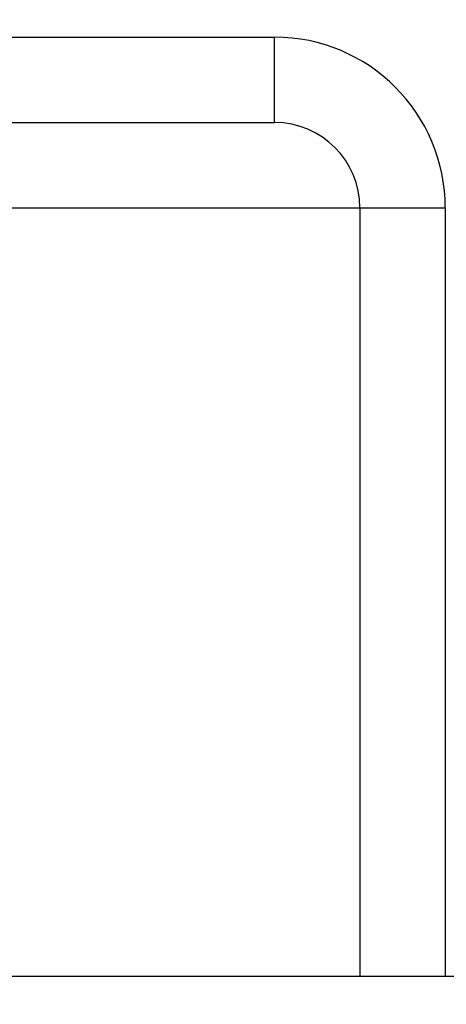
# Model space of a CAD drawing. Header units: millimetres. Extents: x 0 to 594, y 0 to 420.
# Tile 118 of 256: x 406.408 to 407.408, y 227.828 to 230.136. Entities that reach past the tile are written whole.
import ezdxf

# ---------------------------------------------------------------- set-up
doc = ezdxf.new("R2010")
doc.units = ezdxf.units.MM
doc.header["$LTSCALE"] = 32.67
doc.linetypes.add('PHANTOM', pattern=[0.8, 0.45, -0.05, 0.1, -0.05, 0.1, -0.05])
doc.layers.get('0').update_dxf_attribs({"linetype": 'CONTINUOUS'})
doc.layers.add('CRV', color=7, linetype='CONTINUOUS')
doc.layers.add('DRIV_DIM', color=7, linetype='CONTINUOUS')
doc.styles.get("Standard").update_dxf_attribs({"font": 'MS PGothic.ttf', "width": 0.8})
doc.dimstyles.new('DIMSTYLE_1', dxfattribs={"dimtxt": 3.8, "dimasz": 1.8, "dimexe": 0.18, "dimexo": 0.0625, "dimgap": 0.09, "dimtad": 1, "dimdec": 3, "dimlfac": 10, "dimdsep": 46, "dimtxsty": 'STANDARD', "dimblk": 'OPEN', "dimblk1": 'OPEN', "dimblk2": 'OPEN', "dimcen": 0.09, "dimadec": 0, "dimazin": 0, "dimtp": 0.001, "dimtm": 0.001, "dimtfac": 1, "dimtdec": 3, "dimtofl": 0, "dimtmove": 0, "dimatfit": 3, "dimldrblk": 'OPEN', "dimfxl": 1, "dimtolj": 1, "dimarcsym": 0})

# ---------------------------------------------------------------- blocks, each defined once
blk = doc.blocks.new('_OPEN')
at = {"color": 0, "linetype": 'ByBlock'}
for p, q in [((0, 0), (-1, 0.342)), ((-1, -0.342), (0, 0)), ((-1, 0), (0, 0))]:
    blk.add_line(p, q, dxfattribs=at)
blk = doc.blocks.new('*D5')
at = {"layer": 'DRIV_DIM', "color": 2, "linetype": 'Continuous'}
for p, q in [((401.5359, 261.8946), (471.8416, 261.8946)), ((469.8416, 261.8946), (469.8416, 244.8946)), ((469.8416, 227.8946), (469.8416, 244.8946)), ((502.7035, 227.8946), (467.8416, 227.8946))]:
    blk.add_line(p, q, dxfattribs=at)
at = {"layer": 'DRIV_DIM', "color": 2, "linetype": 'Continuous', "xscale": 1.8, "yscale": 1.8, "zscale": 1.8}
for p, rotation in [((469.8416, 261.8946), 90), ((469.8416, 227.8946), 270)]:
    blk.add_blockref('_OPEN', p, dxfattribs=dict(at, rotation=rotation))
at = {"layer": 'DRIV_DIM', "color": 2, "linetype": 'Continuous', "width": 0.8}
blk.add_text('340', height=3.8, rotation=90, dxfattribs=at).set_placement((468.8916, 240.1866))

msp = doc.modelspace()

# ---------------------------------------------------------------- linework, layer by layer
at = {"color": 9, "linetype": 'Continuous'}
for p, q in [((387.40593, 230.09461), (407.00593, 230.09461)), ((407.00593, 229.89461), (407.00593, 230.09461)), ((386.60593, 229.69461), (407.40593, 229.69461)), ((407.40593, 229.69461), (407.40593, 227.89461))]:
    msp.add_line(p, q, dxfattribs=at)
at = {"color": 7, "linetype": 'Continuous'}
for p, q in [((386.80593, 229.89461), (407.00593, 229.89461)), ((407.20593, 229.69461), (407.20593, 227.89461)), ((386.40593, 227.89461), (410.90593, 227.89461))]:
    msp.add_line(p, q, dxfattribs=at)
at = {"color": 9, "linetype": 'Continuous'}
msp.add_arc((407.00593, 229.69461), 0.4, 0, 90, dxfattribs=at)
at = {"color": 7, "linetype": 'Continuous'}
msp.add_arc((407.00593, 229.69461), 0.2, 0, 90, dxfattribs=at)
at = {"layer": 'CRV', "color": 8, "linetype": 'PHANTOM'}
for centre, radius, start, end in [((388.90593, 261.89461), 108.95281, 350, 240), ((388.90593, 261.89461), 100.95281, 350, 240), ((436.1767, 253.5595), 52.95281, 212.114473, 140.830737), ((364.90593, 220.32539), 52.95281, 102.114473, 10.04379), ((436.1767, 253.5595), 60.95281, 229.8881679, 350)]:
    msp.add_arc(centre, radius, start, end, dxfattribs=at)
at = {"layer": 'CRV', "color": 4, "linetype": 'Continuous', "extrusion": (2.01e-14, 1, 0)}
msp.add_open_spline([(406.00768, 227.89461, 27.99876), (406.00768, 227.89461, 27.99876), (406.0077, 227.89461, 27.99876), (406.00773, 227.89461, 27.99874), (406.00779, 227.89461, 27.99872), (406.00789, 227.89461, 27.99869), (406.00801, 227.89461, 27.99865), (406.0082, 227.89461, 27.99859), (406.00844, 227.89461, 27.99851), (406.00872, 227.89461, 27.99842), (406.00911, 227.89461, 27.9983), (406.00958, 227.89461, 27.99814), (406.01016, 227.89461, 27.99795), (406.01092, 227.89461, 27.9977), (406.01187, 227.89461, 27.99739), (406.01302, 227.89461, 27.99702), (406.01416, 227.89461, 27.99664), (406.01569, 227.89461, 27.99614), (406.0176, 227.89461, 27.99552), (406.01989, 227.89461, 27.99477), (406.02217, 227.89461, 27.99402), (406.02523, 227.89461, 27.99302), (406.02904, 227.89461, 27.99178), (406.03362, 227.89461, 27.99028), (406.0382, 227.89461, 27.98878), (406.04278, 227.89461, 27.98728), (406.04888, 227.89461, 27.98529), (406.05651, 227.89461, 27.98279), (406.06567, 227.89461, 27.9798), (406.07483, 227.89461, 27.9768), (406.08399, 227.89461, 27.97381), (406.09314, 227.89461, 27.97081), (406.1023, 227.89461, 27.96783), (406.11145, 227.89461, 27.96481), (406.1206, 227.89461, 27.96178), (406.12975, 227.89461, 27.95875), (406.13889, 227.89461, 27.95572), (406.14804, 227.89461, 27.9527), (406.15566, 227.89461, 27.95018), (406.16176, 227.89461, 27.94816), (406.16633, 227.89461, 27.94665), (406.17091, 227.89461, 27.94513), (406.17548, 227.89461, 27.94362), (406.18005, 227.89461, 27.94211), (406.18386, 227.89461, 27.94084), (406.18691, 227.89461, 27.93984), (406.1892, 227.89461, 27.93908), (406.19149, 227.89461, 27.93832), (406.19339, 227.89461, 27.93769), (406.19492, 227.89461, 27.93719), (406.19606, 227.89461, 27.93681), (406.1972, 227.89461, 27.93643), (406.19835, 227.89461, 27.93605), (406.1993, 227.89461, 27.93574), (406.20006, 227.89461, 27.93549), (406.20063, 227.89461, 27.9353), (406.20111, 227.89461, 27.93514), (406.20149, 227.89461, 27.93501), (406.20178, 227.89461, 27.93492), (406.20206, 227.89461, 27.93482), (406.2023, 227.89461, 27.93474), (406.20249, 227.89461, 27.93468), (406.20261, 227.89461, 27.93464), (406.20271, 227.89461, 27.93461), (406.20278, 227.89461, 27.93459), (406.20284, 227.89461, 27.93457), (406.20288, 227.89461, 27.93455), (406.20291, 227.89461, 27.93454), (406.20294, 227.89461, 27.93453), (406.20298, 227.89461, 27.93452), (406.20304, 227.89461, 27.9345), (406.20313, 227.89461, 27.93447), (406.20325, 227.89461, 27.93443), (406.20344, 227.89461, 27.93436), (406.20368, 227.89461, 27.93428), (406.20397, 227.89461, 27.93419), (406.20435, 227.89461, 27.93406), (406.20482, 227.89461, 27.9339), (406.20539, 227.89461, 27.93371), (406.20616, 227.89461, 27.93346), (406.20711, 227.89461, 27.93314), (406.20825, 227.89461, 27.93276), (406.20939, 227.89461, 27.93237), (406.21091, 227.89461, 27.93186), (406.21282, 227.89461, 27.93123), (406.2151, 227.89461, 27.93046), (406.21739, 227.89461, 27.9297), (406.22043, 227.89461, 27.92868), (406.22424, 227.89461, 27.9274), (406.22881, 227.89461, 27.92587), (406.23337, 227.89461, 27.92435), (406.23794, 227.89461, 27.92282), (406.24403, 227.89461, 27.92078), (406.25165, 227.89461, 27.91823), (406.26078, 227.89461, 27.91517), (406.2684, 227.89461, 27.91262), (406.27449, 227.89461, 27.91058), (406.27906, 227.89461, 27.90905), (406.28362, 227.89461, 27.90752), (406.28819, 227.89461, 27.90599), (406.292, 227.89461, 27.90472), (406.29466, 227.89461, 27.90383), (406.29619, 227.89461, 27.90332), (406.29733, 227.89461, 27.90294), (406.29847, 227.89461, 27.90255), (406.29933, 227.89461, 27.90227), (406.2999, 227.89461, 27.90208), (406.30019, 227.89461, 27.90198), (406.30049, 227.89461, 27.90188), (406.3009, 227.89461, 27.90174), (406.30143, 227.89461, 27.90156), (406.30228, 227.89461, 27.90127), (406.30333, 227.89461, 27.90091), (406.30502, 227.89461, 27.90034), (406.30714, 227.89461, 27.89962), (406.30967, 227.89461, 27.89877), (406.31306, 227.89461, 27.89762), (406.31728, 227.89461, 27.89619), (406.32236, 227.89461, 27.89447), (406.32912, 227.89461, 27.89218), (406.33758, 227.89461, 27.88931), (406.34772, 227.89461, 27.88587), (406.35787, 227.89461, 27.88243), (406.3714, 227.89461, 27.87785), (406.38831, 227.89461, 27.87212), (406.40184, 227.89461, 27.86753), (406.40861, 227.89461, 27.86524)], degree=3, knots=[0, 0, 0, 0, 0.00001255, 0.00005018, 0.00012545, 0.00020072, 0.00035126, 0.0005018, 0.00080288, 0.00110396, 0.00140504, 0.0020072, 0.00260935, 0.00321151, 0.00441583, 0.00562015, 0.00682447, 0.00802878, 0.01043742, 0.01284605, 0.01525469, 0.01766332, 0.02248059, 0.02729786, 0.03211513, 0.0369324, 0.04174967, 0.05138421, 0.06101875, 0.07065329, 0.08028783, 0.08992237, 0.09955691, 0.10919144, 0.11882598, 0.12846052, 0.13809506, 0.1477296, 0.15736414, 0.16218141, 0.16699868, 0.17181595, 0.17663322, 0.18145049, 0.18626776, 0.18867639, 0.19108503, 0.19349366, 0.1959023, 0.19710661, 0.19831093, 0.19951525, 0.20071957, 0.20192388, 0.20252604, 0.2031282, 0.20373036, 0.20403144, 0.20433252, 0.2046336, 0.20493468, 0.20508522, 0.20523576, 0.20531103, 0.2053863, 0.20546157, 0.2054992, 0.20553684, 0.20554938, 0.20558702, 0.20566229, 0.20573756, 0.2058881, 0.20603864, 0.20633972, 0.20664079, 0.20694187, 0.20754403, 0.20814619, 0.20874835, 0.20995267, 0.21115698, 0.2123613, 0.21356562, 0.21597425, 0.21838289, 0.22079152, 0.22320016, 0.22801743, 0.2328347, 0.23765197, 0.24246924, 0.24728651, 0.25692105, 0.26655559, 0.27619013, 0.2810074, 0.28582467, 0.29064194, 0.29545921, 0.30027648, 0.30268511, 0.30388943, 0.30509375, 0.30629807, 0.30750238, 0.30780346, 0.30810454, 0.30841686, 0.30875166, 0.30942125, 0.31009084, 0.31143003, 0.31276921, 0.31544758, 0.31812596, 0.32080433, 0.32616107, 0.33151781, 0.33687455, 0.34758804, 0.35830152, 0.36901501, 0.37972849, 0.40115546, 0.42258243, 0.42258243, 0.42258243, 0.42258243], dxfattribs=at)
at = {"layer": 'CRV', "color": 4, "linetype": 'Continuous', "extrusion": (-2.84e-14, -1, 0)}
msp.add_open_spline([(406.0084, 227.89461, 108.5719), (406.0084, 227.89461, 108.5719), (406.00841, 227.89461, 108.5719), (406.00843, 227.89461, 108.5719), (406.00846, 227.89461, 108.5719), (406.00853, 227.89461, 108.57189), (406.00864, 227.89461, 108.57188), (406.00879, 227.89461, 108.57187), (406.00894, 227.89461, 108.57186), (406.00913, 227.89461, 108.57184), (406.00947, 227.89461, 108.57181), (406.00996, 227.89461, 108.57177), (406.01055, 227.89461, 108.57172), (406.01113, 227.89461, 108.57167), (406.01172, 227.89461, 108.57162), (406.0125, 227.89461, 108.57155), (406.01348, 227.89461, 108.57147), (406.01504, 227.89461, 108.57133), (406.017, 227.89461, 108.57116), (406.01934, 227.89461, 108.57096), (406.02169, 227.89461, 108.57076), (406.02403, 227.89461, 108.57056), (406.02638, 227.89461, 108.57036), (406.0295, 227.89461, 108.57009), (406.03341, 227.89461, 108.56976), (406.0381, 227.89461, 108.56936), (406.04436, 227.89461, 108.56882), (406.05217, 227.89461, 108.56815), (406.06155, 227.89461, 108.56735), (406.07093, 227.89461, 108.56654), (406.08031, 227.89461, 108.56574), (406.08969, 227.89461, 108.56493), (406.09907, 227.89461, 108.56413), (406.11158, 227.89461, 108.56306), (406.12721, 227.89461, 108.56172), (406.14598, 227.89461, 108.56011), (406.16474, 227.89461, 108.5585), (406.18975, 227.89461, 108.55636), (406.22102, 227.89461, 108.55368), (406.25854, 227.89461, 108.55047), (406.29606, 227.89461, 108.54725), (406.33358, 227.89461, 108.54403), (406.3711, 227.89461, 108.54082), (406.39612, 227.89461, 108.53868), (406.40862, 227.89461, 108.5376)], degree=3, knots=[0, 0, 0, 0, 0.00000613, 0.00002452, 0.00006129, 0.00009807, 0.00024517, 0.00039228, 0.00053938, 0.00068648, 0.00098069, 0.0015691, 0.00215752, 0.00274593, 0.00333435, 0.00392276, 0.00509959, 0.00627641, 0.00863007, 0.01098373, 0.01333738, 0.01569104, 0.01804469, 0.02039835, 0.02510566, 0.02981297, 0.03452028, 0.0439349, 0.05334953, 0.06276415, 0.07217877, 0.08159339, 0.09100801, 0.10042264, 0.11925188, 0.13808113, 0.15691037, 0.17573961, 0.2133981, 0.25105659, 0.28871508, 0.32637357, 0.36403206, 0.40169055, 0.40169055, 0.40169055, 0.40169055], dxfattribs=at)
at = {"layer": 'CRV', "color": 4, "linetype": 'Continuous', "extrusion": (1.111e-13, -1, 0)}
msp.add_open_spline([(406.40836, 227.89461, 116.56612), (406.40836, 227.89461, 116.56612), (406.40837, 227.89461, 116.56612), (406.40839, 227.89461, 116.56612), (406.40842, 227.89461, 116.56612), (406.4085, 227.89461, 116.56611), (406.40861, 227.89461, 116.5661), (406.40875, 227.89461, 116.56609), (406.4089, 227.89461, 116.56608), (406.40909, 227.89461, 116.56606), (406.40944, 227.89461, 116.56604), (406.40993, 227.89461, 116.566), (406.41051, 227.89461, 116.56595), (406.4111, 227.89461, 116.5659), (406.41168, 227.89461, 116.56585), (406.41247, 227.89461, 116.56579), (406.41344, 227.89461, 116.56571), (406.41501, 227.89461, 116.56558), (406.41696, 227.89461, 116.56542), (406.41931, 227.89461, 116.56523), (406.42165, 227.89461, 116.56503), (406.424, 227.89461, 116.56484), (406.42635, 227.89461, 116.56465), (406.42947, 227.89461, 116.56439), (406.43338, 227.89461, 116.56407), (406.43808, 227.89461, 116.56369), (406.44433, 227.89461, 116.56318), (406.45215, 227.89461, 116.56254), (406.46153, 227.89461, 116.56177), (406.47092, 227.89461, 116.561), (406.4803, 227.89461, 116.56023), (406.48968, 227.89461, 116.55946), (406.49907, 227.89461, 116.55869), (406.50532, 227.89461, 116.55818), (406.50845, 227.89461, 116.55792)], degree=3, knots=[0, 0, 0, 0, 0.00000613, 0.00002452, 0.00006129, 0.00009807, 0.00024517, 0.00039228, 0.00053938, 0.00068648, 0.00098069, 0.0015691, 0.00215752, 0.00274593, 0.00333435, 0.00392276, 0.00509959, 0.00627642, 0.00863007, 0.01098373, 0.01333739, 0.01569104, 0.0180447, 0.02039836, 0.02510567, 0.02981298, 0.0345203, 0.04393492, 0.05334955, 0.06276418, 0.0721788, 0.08159343, 0.09100806, 0.10042268, 0.10042268, 0.10042268, 0.10042268], dxfattribs=at)
at = {"layer": 'CRV', "color": 4, "linetype": 'Continuous', "extrusion": (1.93e-14, 1, 0)}
msp.add_open_spline([(406.40861, 227.89461, 27.86524), (406.40861, 227.89461, 27.86524), (406.40862, 227.89461, 27.86524), (406.40864, 227.89461, 27.86523), (406.40867, 227.89461, 27.86522), (406.40874, 227.89461, 27.8652), (406.40885, 227.89461, 27.86516), (406.409, 227.89461, 27.86511), (406.40914, 227.89461, 27.86506), (406.40934, 227.89461, 27.86499), (406.40968, 227.89461, 27.86487), (406.41017, 227.89461, 27.86471), (406.41075, 227.89461, 27.86451), (406.41134, 227.89461, 27.8643), (406.41192, 227.89461, 27.8641), (406.4127, 227.89461, 27.86384), (406.41368, 227.89461, 27.8635), (406.41524, 227.89461, 27.86297), (406.41719, 227.89461, 27.8623), (406.41954, 227.89461, 27.86149), (406.42188, 227.89461, 27.86069), (406.42422, 227.89461, 27.85989), (406.42656, 227.89461, 27.85908), (406.42968, 227.89461, 27.85801), (406.43359, 227.89461, 27.85667), (406.43827, 227.89461, 27.85507), (406.44452, 227.89461, 27.85292), (406.45232, 227.89461, 27.85024), (406.46169, 227.89461, 27.84703), (406.47106, 227.89461, 27.84382), (406.48043, 227.89461, 27.8406), (406.4898, 227.89461, 27.83739), (406.49917, 227.89461, 27.83418), (406.50541, 227.89461, 27.83203), (406.50854, 227.89461, 27.83096)], degree=3, knots=[0, 0, 0, 0, 0.00000645, 0.00002579, 0.00006448, 0.00010317, 0.00025792, 0.00041268, 0.00056743, 0.00072219, 0.0010317, 0.00165071, 0.00226973, 0.00288875, 0.00350776, 0.00412678, 0.00536482, 0.00660285, 0.00907892, 0.01155499, 0.01403106, 0.01650713, 0.0189832, 0.02145926, 0.0264114, 0.03136354, 0.03631568, 0.04621996, 0.05612423, 0.06602851, 0.07593278, 0.08583706, 0.09574134, 0.10564561, 0.10564561, 0.10564561, 0.10564561], dxfattribs=at)
at = {"layer": 'CRV', "color": 4, "linetype": 'Continuous', "extrusion": (1.59e-14, -1, 0)}
msp.add_open_spline([(406.40862, 227.89461, 108.5376), (406.40862, 227.89461, 108.5376), (406.40863, 227.89461, 108.5376), (406.40865, 227.89461, 108.5376), (406.40868, 227.89461, 108.5376), (406.40876, 227.89461, 108.53759), (406.40887, 227.89461, 108.53758), (406.40901, 227.89461, 108.53757), (406.40916, 227.89461, 108.53756), (406.40935, 227.89461, 108.53754), (406.4097, 227.89461, 108.53751), (406.41019, 227.89461, 108.53747), (406.41077, 227.89461, 108.53742), (406.41136, 227.89461, 108.53736), (406.41194, 227.89461, 108.53731), (406.41273, 227.89461, 108.53724), (406.4137, 227.89461, 108.53716), (406.41527, 227.89461, 108.53702), (406.41722, 227.89461, 108.53685), (406.41956, 227.89461, 108.53664), (406.42191, 227.89461, 108.53643), (406.42425, 227.89461, 108.53623), (406.4266, 227.89461, 108.53602), (406.42972, 227.89461, 108.53575), (406.43363, 227.89461, 108.5354), (406.43832, 227.89461, 108.53499), (406.44457, 227.89461, 108.53444), (406.45239, 227.89461, 108.53375), (406.46177, 227.89461, 108.53293), (406.47114, 227.89461, 108.5321), (406.48052, 227.89461, 108.53128), (406.4899, 227.89461, 108.53045), (406.49928, 227.89461, 108.52962), (406.50553, 227.89461, 108.52907), (406.50866, 227.89461, 108.5288)], degree=3, knots=[0, 0, 0, 0, 0.00000613, 0.00002452, 0.00006129, 0.00009807, 0.00024517, 0.00039228, 0.00053938, 0.00068648, 0.00098069, 0.0015691, 0.00215752, 0.00274593, 0.00333435, 0.00392276, 0.00509959, 0.00627642, 0.00863007, 0.01098373, 0.01333739, 0.01569105, 0.0180447, 0.02039836, 0.02510567, 0.02981299, 0.0345203, 0.04393493, 0.05334955, 0.06276418, 0.07217881, 0.08159344, 0.09100806, 0.10042269, 0.10042269, 0.10042269, 0.10042269], dxfattribs=at)
at = {"layer": 'CRV', "color": 4, "linetype": 'Continuous', "extrusion": (-2.5449e-12, -1, -3.01066e-11)}
msp.add_open_spline([(406.50845, 227.89461, 116.55792), (406.50846, 227.89461, 116.55792), (406.50849, 227.89461, 116.55792), (406.50854, 227.89461, 116.55791), (406.5086, 227.89461, 116.55791), (406.50867, 227.89461, 116.5579), (406.50877, 227.89461, 116.55789), (406.5089, 227.89461, 116.55788), (406.50909, 227.89461, 116.55787), (406.50934, 227.89461, 116.55785), (406.50964, 227.89461, 116.55782), (406.50994, 227.89461, 116.5578), (406.51034, 227.89461, 116.55776), (406.51083, 227.89461, 116.55772), (406.51143, 227.89461, 116.55767), (406.51222, 227.89461, 116.5576), (406.51322, 227.89461, 116.55752), (406.51441, 227.89461, 116.55742), (406.5156, 227.89461, 116.55732), (406.51679, 227.89461, 116.55722), (406.51838, 227.89461, 116.55709), (406.52037, 227.89461, 116.55692), (406.52275, 227.89461, 116.55672), (406.52513, 227.89461, 116.55652), (406.52831, 227.89461, 116.55625), (406.53229, 227.89461, 116.55592), (406.53705, 227.89461, 116.55551), (406.54182, 227.89461, 116.55511), (406.54659, 227.89461, 116.55471), (406.55135, 227.89461, 116.55431), (406.55771, 227.89461, 116.55378), (406.56566, 227.89461, 116.55311), (406.57519, 227.89461, 116.55231), (406.58472, 227.89461, 116.5515), (406.59426, 227.89461, 116.5507), (406.60697, 227.89461, 116.54963), (406.62286, 227.89461, 116.54829), (406.64193, 227.89461, 116.54669), (406.661, 227.89461, 116.54509), (406.68007, 227.89461, 116.54348), (406.69914, 227.89461, 116.54188), (406.71821, 227.89461, 116.54027), (406.73728, 227.89461, 116.53867), (406.75635, 227.89461, 116.53706), (406.77541, 227.89461, 116.53546), (406.79448, 227.89461, 116.53385), (406.81037, 227.89461, 116.53252), (406.82309, 227.89461, 116.53145), (406.83262, 227.89461, 116.53065), (406.84216, 227.89461, 116.52984), (406.85169, 227.89461, 116.52904), (406.86122, 227.89461, 116.52824), (406.87076, 227.89461, 116.52744), (406.8787, 227.89461, 116.52677), (406.88506, 227.89461, 116.52623), (406.88983, 227.89461, 116.52583), (406.8938, 227.89461, 116.5255), (406.89698, 227.89461, 116.52523), (406.89936, 227.89461, 116.52503), (406.90175, 227.89461, 116.52483), (406.90413, 227.89461, 116.52463), (406.90651, 227.89461, 116.52443), (406.9085, 227.89461, 116.52426), (406.91009, 227.89461, 116.52413), (406.91108, 227.89461, 116.52404), (406.91188, 227.89461, 116.52398), (406.91247, 227.89461, 116.52393), (406.91307, 227.89461, 116.52388), (406.91366, 227.89461, 116.52383), (406.91416, 227.89461, 116.52378), (406.91451, 227.89461, 116.52376), (406.91471, 227.89461, 116.52374), (406.91486, 227.89461, 116.52373), (406.91501, 227.89461, 116.52371), (406.91512, 227.89461, 116.5237), (406.91519, 227.89461, 116.5237), (406.91522, 227.89461, 116.5237), (406.91524, 227.89461, 116.52369), (406.91526, 227.89461, 116.52369), (406.91528, 227.89461, 116.52369), (406.91534, 227.89461, 116.52368), (406.91543, 227.89461, 116.52368), (406.91558, 227.89461, 116.52366), (406.91576, 227.89461, 116.52365), (406.91604, 227.89461, 116.52362), (406.9164, 227.89461, 116.52359), (406.91683, 227.89461, 116.52356), (406.9174, 227.89461, 116.52351), (406.91812, 227.89461, 116.52344), (406.91898, 227.89461, 116.52337), (406.92013, 227.89461, 116.52327), (406.92156, 227.89461, 116.52314), (406.92328, 227.89461, 116.52299), (406.925, 227.89461, 116.52284), (406.92672, 227.89461, 116.52269), (406.92844, 227.89461, 116.52254), (406.93074, 227.89461, 116.52234), (406.9336, 227.89461, 116.52209), (406.93704, 227.89461, 116.52179), (406.94163, 227.89461, 116.52139), (406.94737, 227.89461, 116.52089), (406.95425, 227.89461, 116.52029), (406.96113, 227.89461, 116.51969), (406.96801, 227.89461, 116.51909), (406.97489, 227.89461, 116.51849), (406.98177, 227.89461, 116.51789), (406.99095, 227.89461, 116.51709), (407.00242, 227.89461, 116.51609), (407.01618, 227.89461, 116.51489), (407.02994, 227.89461, 116.5137), (407.04829, 227.89461, 116.5121), (407.07123, 227.89461, 116.5101), (407.09876, 227.89461, 116.5077), (407.12628, 227.89461, 116.5053), (407.15381, 227.89461, 116.5029), (407.18133, 227.89461, 116.5005), (407.19968, 227.89461, 116.4989), (407.20886, 227.89461, 116.4981)], degree=3, knots=[0, 0, 0, 0, 0.00003738, 0.00007475, 0.0001495, 0.00022425, 0.00029901, 0.00044851, 0.00059801, 0.00089702, 0.00119602, 0.00149503, 0.00179403, 0.00239204, 0.00299005, 0.00358807, 0.00478409, 0.00598011, 0.00717613, 0.00837215, 0.00956817, 0.01196022, 0.01435226, 0.0167443, 0.01913635, 0.02392043, 0.02870452, 0.03348861, 0.03827269, 0.04305678, 0.04784087, 0.05740904, 0.06697722, 0.07654539, 0.08611356, 0.09568174, 0.11481808, 0.13395443, 0.15309078, 0.17222713, 0.19136347, 0.21049982, 0.22963617, 0.24877252, 0.26790886, 0.28704521, 0.30618156, 0.31574973, 0.32531791, 0.33488608, 0.34445425, 0.35402243, 0.3635906, 0.37315878, 0.37794286, 0.38272695, 0.38751104, 0.38990308, 0.39229512, 0.39468717, 0.39707921, 0.39947125, 0.4018633, 0.40305932, 0.40425534, 0.40485335, 0.40545136, 0.40604937, 0.40664738, 0.40724539, 0.4075444, 0.4076939, 0.4078434, 0.40799291, 0.40814241, 0.40817979, 0.40821716, 0.40823585, 0.40824208, 0.40826007, 0.40831403, 0.40842196, 0.40852989, 0.40874574, 0.4089616, 0.40939331, 0.40982503, 0.41025674, 0.41112017, 0.4119836, 0.41284702, 0.41457388, 0.41630073, 0.41802759, 0.41975444, 0.42148129, 0.42320815, 0.42666186, 0.43011557, 0.43356927, 0.44047669, 0.44738411, 0.45429153, 0.46119894, 0.46810636, 0.47501378, 0.4819212, 0.49573603, 0.50955086, 0.5233657, 0.53718053, 0.5648102, 0.59243987, 0.62006954, 0.64769921, 0.67532888, 0.70295854, 0.70295854, 0.70295854, 0.70295854], dxfattribs=at)
at = {"layer": 'CRV', "color": 4, "linetype": 'Continuous', "extrusion": (1.2158e-12, -1, 3.4017e-12)}
msp.add_open_spline([(406.50854, 227.89461, 27.83096), (406.52067, 227.89461, 27.82675), (406.54494, 227.89461, 27.81833), (406.57225, 227.89461, 27.80886), (406.59045, 227.89461, 27.80254), (406.59956, 227.89461, 27.79938), (406.60866, 227.89461, 27.79622), (406.62078, 227.89461, 27.79195), (406.63593, 227.89461, 27.78664), (406.65411, 227.89461, 27.78026), (406.67229, 227.89461, 27.77388), (406.68744, 227.89461, 27.76856), (406.69957, 227.89461, 27.76432), (406.70865, 227.89461, 27.7611), (406.71773, 227.89461, 27.75788), (406.72984, 227.89461, 27.75358), (406.74497, 227.89461, 27.74821), (406.76313, 227.89461, 27.74177), (406.77826, 227.89461, 27.7364), (406.79037, 227.89461, 27.7321), (406.79945, 227.89461, 27.72889), (406.80852, 227.89461, 27.72562), (406.81759, 227.89461, 27.72237), (406.82665, 227.89461, 27.71912), (406.83572, 227.89461, 27.71587), (406.84479, 227.89461, 27.71261), (406.85386, 227.89461, 27.70936), (406.86142, 227.89461, 27.70665), (406.86746, 227.89461, 27.70448), (406.872, 227.89461, 27.70285), (406.87578, 227.89461, 27.7015), (406.8788, 227.89461, 27.70041), (406.88107, 227.89461, 27.6996), (406.88333, 227.89461, 27.69879), (406.8856, 227.89461, 27.69797), (406.88787, 227.89461, 27.69716), (406.88976, 227.89461, 27.69648), (406.89127, 227.89461, 27.69594), (406.89221, 227.89461, 27.6956), (406.89297, 227.89461, 27.69533), (406.89354, 227.89461, 27.69513), (406.8941, 227.89461, 27.69492), (406.89467, 227.89461, 27.69472), (406.89514, 227.89461, 27.69455), (406.89547, 227.89461, 27.69443), (406.89566, 227.89461, 27.69436), (406.8958, 227.89461, 27.69431), (406.89594, 227.89461, 27.69426), (406.89605, 227.89461, 27.69422), (406.89612, 227.89461, 27.6942), (406.89615, 227.89461, 27.69419), (406.89618, 227.89461, 27.69418), (406.89622, 227.89461, 27.69416), (406.8963, 227.89461, 27.69413), (406.89642, 227.89461, 27.69409), (406.8966, 227.89461, 27.69402), (406.89684, 227.89461, 27.69394), (406.89722, 227.89461, 27.6938), (406.89769, 227.89461, 27.69363), (406.89825, 227.89461, 27.69342), (406.89901, 227.89461, 27.69315), (406.89995, 227.89461, 27.6928), (406.90108, 227.89461, 27.69239), (406.90259, 227.89461, 27.69184), (406.90448, 227.89461, 27.69115), (406.90674, 227.89461, 27.69033), (406.909, 227.89461, 27.6895), (406.91202, 227.89461, 27.6884), (406.91579, 227.89461, 27.68702), (406.92032, 227.89461, 27.68537), (406.92484, 227.89461, 27.68372), (406.93088, 227.89461, 27.68152), (406.93842, 227.89461, 27.67877), (406.94747, 227.89461, 27.67547), (406.95652, 227.89461, 27.67217), (406.96557, 227.89461, 27.66887), (406.97764, 227.89461, 27.66447), (406.99273, 227.89461, 27.65897), (407.00781, 227.89461, 27.65347), (407.01988, 227.89461, 27.64906), (407.02893, 227.89461, 27.64576), (407.03799, 227.89461, 27.64246), (407.04704, 227.89461, 27.63916), (407.05458, 227.89461, 27.63641), (407.06061, 227.89461, 27.63421), (407.06514, 227.89461, 27.63256), (407.06967, 227.89461, 27.63091), (407.07344, 227.89461, 27.62953), (407.07645, 227.89461, 27.62843), (407.07872, 227.89461, 27.62761), (407.08098, 227.89461, 27.62678), (407.08287, 227.89461, 27.6261), (407.08437, 227.89461, 27.62555), (407.08551, 227.89461, 27.62513), (407.08645, 227.89461, 27.62479), (407.0872, 227.89461, 27.62451), (407.08777, 227.89461, 27.62431), (407.08824, 227.89461, 27.62414), (407.08862, 227.89461, 27.624), (407.08885, 227.89461, 27.62391), (407.08904, 227.89461, 27.62384), (407.08916, 227.89461, 27.6238), (407.08925, 227.89461, 27.62377), (407.08932, 227.89461, 27.62374), (407.08942, 227.89461, 27.6237), (407.08956, 227.89461, 27.62365), (407.0898, 227.89461, 27.62357), (407.09008, 227.89461, 27.62346), (407.09054, 227.89461, 27.62329), (407.09112, 227.89461, 27.62307), (407.09181, 227.89461, 27.62282), (407.0925, 227.89461, 27.62256), (407.09319, 227.89461, 27.6223), (407.09411, 227.89461, 27.62196), (407.09526, 227.89461, 27.62154), (407.09711, 227.89461, 27.62085), (407.09941, 227.89461, 27.62), (407.10217, 227.89461, 27.61897), (407.10494, 227.89461, 27.61795), (407.1077, 227.89461, 27.61692), (407.11046, 227.89461, 27.6159), (407.11415, 227.89461, 27.61453), (407.11875, 227.89461, 27.61282), (407.12428, 227.89461, 27.61077), (407.13165, 227.89461, 27.60803), (407.14086, 227.89461, 27.60462), (407.15191, 227.89461, 27.60052), (407.16297, 227.89461, 27.59641), (407.17402, 227.89461, 27.59231), (407.18876, 227.89461, 27.58684), (407.19981, 227.89461, 27.58274), (407.20718, 227.89461, 27.58001)], degree=3, knots=[0, 0, 0, 0, 0.03853816, 0.07707632, 0.08671086, 0.0963454, 0.10597993, 0.11561446, 0.13488354, 0.15415262, 0.1734217, 0.19269078, 0.20232532, 0.21195985, 0.22159439, 0.23122893, 0.25049801, 0.26976709, 0.28903617, 0.29867071, 0.30830525, 0.31793979, 0.32757433, 0.33720887, 0.34684341, 0.35647795, 0.36611249, 0.37574703, 0.3805643, 0.38538157, 0.39019884, 0.39260747, 0.39501611, 0.39742474, 0.39983338, 0.40224201, 0.40465065, 0.40585496, 0.40705928, 0.40766144, 0.4082636, 0.40886576, 0.40946792, 0.41007008, 0.41037115, 0.41052169, 0.41067223, 0.41082277, 0.41097331, 0.41101095, 0.41104858, 0.4110674, 0.41109876, 0.41117403, 0.41132457, 0.41147511, 0.41177619, 0.41207727, 0.41267943, 0.41328159, 0.41388374, 0.41508806, 0.41629237, 0.41749669, 0.41990532, 0.42231395, 0.42472258, 0.42713122, 0.43194848, 0.43676574, 0.441583, 0.44640027, 0.45603479, 0.46566932, 0.47530384, 0.48493837, 0.49457289, 0.51384194, 0.53311099, 0.54274552, 0.55238004, 0.56201457, 0.57164909, 0.58128362, 0.58610088, 0.59091814, 0.59573541, 0.60055267, 0.6029613, 0.60536993, 0.60777856, 0.61018719, 0.61139151, 0.61259582, 0.61380014, 0.6144023, 0.61500446, 0.61560661, 0.61590769, 0.61620877, 0.61635931, 0.61650985, 0.61658512, 0.61664091, 0.61673302, 0.61691724, 0.61710145, 0.61746988, 0.61783832, 0.61857518, 0.61931204, 0.62004891, 0.62078577, 0.62152263, 0.62299636, 0.62447008, 0.62741754, 0.63036499, 0.63331244, 0.6362599, 0.63920735, 0.6421548, 0.64804971, 0.65394462, 0.65983952, 0.67162934, 0.68341915, 0.69520896, 0.70699877, 0.71878859, 0.74236821, 0.74236821, 0.74236821, 0.74236821], dxfattribs=at)
at = {"layer": 'CRV', "color": 4, "linetype": 'Continuous', "extrusion": (2.4e-15, 1, 0)}
msp.add_open_spline([(406.50866, 227.89461, 108.5288), (406.50867, 227.89461, 108.5288), (406.50869, 227.89461, 108.5288), (406.50874, 227.89461, 108.52879), (406.50882, 227.89461, 108.52878), (406.50894, 227.89461, 108.52877), (406.50907, 227.89461, 108.52876), (406.50926, 227.89461, 108.52875), (406.50949, 227.89461, 108.52872), (406.50977, 227.89461, 108.5287), (406.51005, 227.89461, 108.52867), (406.51042, 227.89461, 108.52864), (406.51088, 227.89461, 108.5286), (406.51143, 227.89461, 108.52855), (406.51217, 227.89461, 108.52848), (406.5131, 227.89461, 108.5284), (406.51421, 227.89461, 108.5283), (406.51532, 227.89461, 108.5282), (406.51643, 227.89461, 108.5281), (406.51791, 227.89461, 108.52796), (406.51976, 227.89461, 108.5278), (406.52197, 227.89461, 108.5276), (406.52419, 227.89461, 108.5274), (406.52715, 227.89461, 108.52713), (406.53085, 227.89461, 108.5268), (406.53529, 227.89461, 108.5264), (406.53973, 227.89461, 108.526), (406.54417, 227.89461, 108.52559), (406.54861, 227.89461, 108.52519), (406.55453, 227.89461, 108.52466), (406.56192, 227.89461, 108.52399), (406.5708, 227.89461, 108.52319), (406.57968, 227.89461, 108.52239), (406.58856, 227.89461, 108.52159), (406.60039, 227.89461, 108.52052), (406.61519, 227.89461, 108.51919), (406.63294, 227.89461, 108.51758), (406.6507, 227.89461, 108.51598), (406.66845, 227.89461, 108.51438), (406.68621, 227.89461, 108.51278), (406.70397, 227.89461, 108.51117), (406.72172, 227.89461, 108.50957), (406.73948, 227.89461, 108.50797), (406.75723, 227.89461, 108.50637), (406.77499, 227.89461, 108.50477), (406.78978, 227.89461, 108.50343), (406.80162, 227.89461, 108.50236), (406.8105, 227.89461, 108.50156), (406.81937, 227.89461, 108.50076), (406.82825, 227.89461, 108.49996), (406.83713, 227.89461, 108.49916), (406.84601, 227.89461, 108.49836), (406.8534, 227.89461, 108.49769), (406.85932, 227.89461, 108.49716), (406.86376, 227.89461, 108.49675), (406.86746, 227.89461, 108.49642), (406.87042, 227.89461, 108.49615), (406.87264, 227.89461, 108.49595), (406.87486, 227.89461, 108.49575), (406.87708, 227.89461, 108.49555), (406.8793, 227.89461, 108.49535), (406.88115, 227.89461, 108.49519), (406.88263, 227.89461, 108.49505), (406.88355, 227.89461, 108.49497), (406.88429, 227.89461, 108.4949), (406.88485, 227.89461, 108.49485), (406.8854, 227.89461, 108.4948), (406.88596, 227.89461, 108.49475), (406.88642, 227.89461, 108.49471), (406.88674, 227.89461, 108.49468), (406.88693, 227.89461, 108.49466), (406.88707, 227.89461, 108.49465), (406.8872, 227.89461, 108.49464), (406.88731, 227.89461, 108.49463), (406.88738, 227.89461, 108.49462), (406.88741, 227.89461, 108.49462), (406.88743, 227.89461, 108.49462), (406.88744, 227.89461, 108.49462), (406.88747, 227.89461, 108.49462), (406.88753, 227.89461, 108.49461), (406.88763, 227.89461, 108.4946), (406.88779, 227.89461, 108.49459), (406.88798, 227.89461, 108.49457), (406.8883, 227.89461, 108.49454), (406.88869, 227.89461, 108.4945), (406.88916, 227.89461, 108.49446), (406.88963, 227.89461, 108.49441), (406.8901, 227.89461, 108.49437), (406.89073, 227.89461, 108.49431), (406.89151, 227.89461, 108.49424), (406.89277, 227.89461, 108.49412), (406.89434, 227.89461, 108.49397), (406.89622, 227.89461, 108.4938), (406.8981, 227.89461, 108.49362), (406.89998, 227.89461, 108.49345), (406.90187, 227.89461, 108.49327), (406.90438, 227.89461, 108.49303), (406.90751, 227.89461, 108.49274), (406.91128, 227.89461, 108.49239), (406.9163, 227.89461, 108.49192), (406.92257, 227.89461, 108.49133), (406.9301, 227.89461, 108.49063), (406.93763, 227.89461, 108.48993), (406.94516, 227.89461, 108.48922), (406.95269, 227.89461, 108.48852), (406.96022, 227.89461, 108.48781), (406.97026, 227.89461, 108.48688), (406.9828, 227.89461, 108.4857), (406.99786, 227.89461, 108.48429), (407.01292, 227.89461, 108.48289), (407.033, 227.89461, 108.48101), (407.05809, 227.89461, 108.47866), (407.08821, 227.89461, 108.47585), (407.11833, 227.89461, 108.47303), (407.14844, 227.89461, 108.47022), (407.17856, 227.89461, 108.4674), (407.19864, 227.89461, 108.46552), (407.20868, 227.89461, 108.46458)], degree=3, knots=[0, 0, 0, 0, 0.00003482, 0.00006964, 0.00013928, 0.00027855, 0.00041783, 0.0005571, 0.00083566, 0.00111421, 0.00139276, 0.00167131, 0.00222842, 0.00278552, 0.00334263, 0.00445684, 0.00557105, 0.00668526, 0.00779947, 0.00891368, 0.01114209, 0.01337051, 0.01559893, 0.01782735, 0.02228419, 0.02674103, 0.03119786, 0.0356547, 0.04011154, 0.04456838, 0.05348205, 0.06239573, 0.0713094, 0.08022308, 0.08913676, 0.10696411, 0.12479146, 0.14261881, 0.16044616, 0.17827351, 0.19610086, 0.21392821, 0.23175557, 0.24958292, 0.26741027, 0.28523762, 0.29415129, 0.30306497, 0.31197865, 0.32089232, 0.329806, 0.33871967, 0.34763335, 0.35209019, 0.35654702, 0.36100386, 0.36323228, 0.3654607, 0.36768912, 0.36991754, 0.37214596, 0.37437437, 0.37548858, 0.37660279, 0.3771599, 0.377717, 0.37827411, 0.37883121, 0.37938832, 0.37966687, 0.37980615, 0.37994542, 0.3800847, 0.38022397, 0.38025879, 0.38029361, 0.38031102, 0.38031682, 0.38033652, 0.38039559, 0.38051375, 0.3806319, 0.38086821, 0.38110452, 0.38157714, 0.38204976, 0.38252238, 0.382995, 0.38346762, 0.38441286, 0.3853581, 0.38724858, 0.38913906, 0.39102954, 0.39292002, 0.39481049, 0.39670097, 0.40048193, 0.40426289, 0.40804384, 0.41560576, 0.42316767, 0.43072959, 0.4382915, 0.44585342, 0.45341533, 0.46097725, 0.47610108, 0.49122491, 0.50634873, 0.52147256, 0.55172022, 0.58196788, 0.61221554, 0.6424632, 0.67271085, 0.70295851, 0.70295851, 0.70295851, 0.70295851], dxfattribs=at)
at = {"layer": 'CRV', "color": 4, "linetype": 'Continuous', "extrusion": (8.5e-15, 1, 0)}
msp.add_open_spline([(407.20718, 227.89461, 27.58001), (407.20718, 227.89461, 27.58001), (407.20719, 227.89461, 27.58), (407.20721, 227.89461, 27.58), (407.20724, 227.89461, 27.57999), (407.20731, 227.89461, 27.57996), (407.20741, 227.89461, 27.57992), (407.20756, 227.89461, 27.57987), (407.2077, 227.89461, 27.57981), (407.20788, 227.89461, 27.57974), (407.20821, 227.89461, 27.57962), (407.20868, 227.89461, 27.57944), (407.20925, 227.89461, 27.57923), (407.20981, 227.89461, 27.57902), (407.21037, 227.89461, 27.57881), (407.21113, 227.89461, 27.57853), (407.21207, 227.89461, 27.57817), (407.21357, 227.89461, 27.57761), (407.21545, 227.89461, 27.5769), (407.2177, 227.89461, 27.57606), (407.21996, 227.89461, 27.57521), (407.22221, 227.89461, 27.57436), (407.22447, 227.89461, 27.57352), (407.22747, 227.89461, 27.57239), (407.23123, 227.89461, 27.57098), (407.23574, 227.89461, 27.56928), (407.24175, 227.89461, 27.56702), (407.24927, 227.89461, 27.5642), (407.25679, 227.89461, 27.56138), (407.2628, 227.89461, 27.55912), (407.26731, 227.89461, 27.55743), (407.27182, 227.89461, 27.55573), (407.27633, 227.89461, 27.55404), (407.28084, 227.89461, 27.55235), (407.2846, 227.89461, 27.55094), (407.2876, 227.89461, 27.54981), (407.28986, 227.89461, 27.54896), (407.29211, 227.89461, 27.54811), (407.29399, 227.89461, 27.54741), (407.2955, 227.89461, 27.54684), (407.29662, 227.89461, 27.54642), (407.29775, 227.89461, 27.546), (407.29888, 227.89461, 27.54557), (407.29982, 227.89461, 27.54522), (407.30057, 227.89461, 27.54494), (407.30113, 227.89461, 27.54473), (407.3016, 227.89461, 27.54455), (407.30198, 227.89461, 27.54441), (407.30226, 227.89461, 27.5443), (407.30254, 227.89461, 27.5442), (407.30278, 227.89461, 27.54411), (407.30297, 227.89461, 27.54404), (407.30308, 227.89461, 27.544), (407.30318, 227.89461, 27.54396), (407.30325, 227.89461, 27.54393), (407.30331, 227.89461, 27.54391), (407.30335, 227.89461, 27.54389), (407.30338, 227.89461, 27.54388), (407.3034, 227.89461, 27.54388), (407.30342, 227.89461, 27.54387), (407.30345, 227.89461, 27.54386), (407.30353, 227.89461, 27.54383), (407.30365, 227.89461, 27.54378), (407.3038, 227.89461, 27.54373), (407.30395, 227.89461, 27.54367), (407.30416, 227.89461, 27.54359), (407.30452, 227.89461, 27.54345), (407.30503, 227.89461, 27.54326), (407.30564, 227.89461, 27.54303), (407.30626, 227.89461, 27.54279), (407.30687, 227.89461, 27.54256), (407.30769, 227.89461, 27.54225), (407.30872, 227.89461, 27.54186), (407.31036, 227.89461, 27.54124), (407.31241, 227.89461, 27.54046), (407.31487, 227.89461, 27.53952), (407.31732, 227.89461, 27.53859), (407.31978, 227.89461, 27.53766), (407.32224, 227.89461, 27.53672), (407.32552, 227.89461, 27.53548), (407.32962, 227.89461, 27.53392), (407.33454, 227.89461, 27.53205), (407.3411, 227.89461, 27.52956), (407.3493, 227.89461, 27.52645), (407.35913, 227.89461, 27.52272), (407.36897, 227.89461, 27.51898), (407.37881, 227.89461, 27.51525), (407.38864, 227.89461, 27.51151), (407.39848, 227.89461, 27.50778), (407.40504, 227.89461, 27.50529), (407.40832, 227.89461, 27.50404)], degree=3, knots=[0, 0, 0, 0, 0.00000627, 0.00002509, 0.00006272, 0.00010036, 0.0002509, 0.00040144, 0.00055198, 0.00070252, 0.0010036, 0.00160576, 0.00220792, 0.00281007, 0.00341223, 0.00401439, 0.00521871, 0.00642303, 0.00883166, 0.0112403, 0.01364893, 0.01605757, 0.0184662, 0.02087484, 0.02569211, 0.03050938, 0.03532665, 0.04496119, 0.05459573, 0.059413, 0.06423027, 0.06904754, 0.07386481, 0.07868208, 0.08349935, 0.08590798, 0.08831662, 0.09072525, 0.09313389, 0.0943382, 0.09554252, 0.09674684, 0.09795115, 0.09915547, 0.09975763, 0.10035979, 0.10096195, 0.10126303, 0.10156411, 0.10186519, 0.10216627, 0.10231681, 0.10246735, 0.10254262, 0.10261789, 0.10269315, 0.10273079, 0.10276842, 0.10277528, 0.10279583, 0.10283693, 0.10287803, 0.10304244, 0.10320686, 0.10337127, 0.10353568, 0.1038645, 0.10452215, 0.1051798, 0.10583745, 0.10649509, 0.10715274, 0.10846803, 0.10978333, 0.11241392, 0.11504451, 0.1176751, 0.12030568, 0.12293627, 0.12556686, 0.13082804, 0.13608922, 0.1413504, 0.15187275, 0.16239511, 0.17291746, 0.18343982, 0.19396217, 0.20448453, 0.21500688, 0.21500688, 0.21500688, 0.21500688], dxfattribs=at)
at = {"layer": 'CRV', "color": 4, "linetype": 'Continuous', "extrusion": (-5.11e-14, -1, 0)}
msp.add_open_spline([(407.20868, 227.89461, 108.46458), (407.20868, 227.89461, 108.46458), (407.2087, 227.89461, 108.46458), (407.20874, 227.89461, 108.46458), (407.2088, 227.89461, 108.46457), (407.2089, 227.89461, 108.46456), (407.20902, 227.89461, 108.46455), (407.20921, 227.89461, 108.46453), (407.20946, 227.89461, 108.46451), (407.20975, 227.89461, 108.46448), (407.21014, 227.89461, 108.46444), (407.21063, 227.89461, 108.4644), (407.21121, 227.89461, 108.46434), (407.212, 227.89461, 108.46427), (407.21297, 227.89461, 108.46417), (407.21414, 227.89461, 108.46406), (407.21531, 227.89461, 108.46395), (407.21688, 227.89461, 108.4638), (407.21883, 227.89461, 108.46361), (407.22117, 227.89461, 108.46339), (407.22351, 227.89461, 108.46316), (407.22664, 227.89461, 108.46286), (407.23054, 227.89461, 108.46249), (407.23523, 227.89461, 108.46204), (407.23992, 227.89461, 108.46159), (407.2446, 227.89461, 108.46114), (407.25085, 227.89461, 108.46054), (407.25866, 227.89461, 108.45979), (407.26803, 227.89461, 108.45889), (407.2774, 227.89461, 108.45799), (407.28677, 227.89461, 108.45709), (407.29927, 227.89461, 108.4559), (407.31489, 227.89461, 108.4544), (407.33363, 227.89461, 108.4526), (407.35237, 227.89461, 108.4508), (407.37112, 227.89461, 108.449), (407.38986, 227.89461, 108.44721), (407.40236, 227.89461, 108.44601), (407.4086, 227.89461, 108.44541)], degree=3, knots=[0, 0, 0, 0, 0.00001226, 0.00004903, 0.00012259, 0.00019614, 0.00034324, 0.00049035, 0.00078455, 0.00107876, 0.00137297, 0.00196138, 0.00254979, 0.00313821, 0.00431504, 0.00549187, 0.00666869, 0.00784552, 0.01019918, 0.01255283, 0.01490649, 0.01726015, 0.02196746, 0.02667477, 0.03138209, 0.0360894, 0.04079671, 0.05021134, 0.05962597, 0.06904059, 0.07845522, 0.08786984, 0.1066991, 0.12552835, 0.1443576, 0.16318685, 0.18201611, 0.20084536, 0.20084536, 0.20084536, 0.20084536], dxfattribs=at)
at = {"layer": 'CRV', "color": 4, "linetype": 'Continuous', "extrusion": (0.062897, -0.707107, 0.704304)}
msp.add_open_spline([(407.20886, 227.89461, 116.4981), (407.20886, 227.89461, 116.4981), (407.20888, 227.89461, 116.4981), (407.20892, 227.89461, 116.49809), (407.20898, 227.89461, 116.49809), (407.20908, 227.89461, 116.49808), (407.2092, 227.89461, 116.49807), (407.20939, 227.89461, 116.49805), (407.20964, 227.89461, 116.49803), (407.20993, 227.89461, 116.498), (407.21032, 227.89461, 116.49797), (407.21081, 227.89461, 116.49793), (407.2114, 227.89461, 116.49787), (407.21218, 227.89461, 116.4978), (407.21315, 227.89461, 116.49772), (407.21433, 227.89461, 116.49761), (407.2155, 227.89461, 116.49751), (407.21706, 227.89461, 116.49737), (407.21902, 227.89461, 116.49719), (407.22136, 227.89461, 116.49698), (407.2237, 227.89461, 116.49677), (407.22683, 227.89461, 116.49649), (407.23074, 227.89461, 116.49615), (407.23543, 227.89461, 116.49573), (407.24011, 227.89461, 116.49531), (407.2448, 227.89461, 116.49489), (407.25105, 227.89461, 116.49433), (407.25887, 227.89461, 116.49363), (407.26825, 227.89461, 116.4928), (407.27762, 227.89461, 116.49196), (407.287, 227.89461, 116.49112), (407.2995, 227.89461, 116.49), (407.31513, 227.89461, 116.48861), (407.33389, 227.89461, 116.48693), (407.35264, 227.89461, 116.48526), (407.3714, 227.89461, 116.48358), (407.39015, 227.89461, 116.48191), (407.40265, 227.89461, 116.48079), (407.40891, 227.89461, 116.48023)], degree=3, knots=[0, 0, 0, 0, 0.00001226, 0.00004903, 0.00012259, 0.00019614, 0.00034324, 0.00049035, 0.00078455, 0.00107876, 0.00137297, 0.00196138, 0.00254979, 0.00313821, 0.00431504, 0.00549187, 0.00666869, 0.00784552, 0.01019918, 0.01255283, 0.01490649, 0.01726015, 0.02196746, 0.02667477, 0.03138209, 0.0360894, 0.04079671, 0.05021134, 0.05962596, 0.06904059, 0.07845522, 0.08786984, 0.10669909, 0.12552834, 0.1443576, 0.16318685, 0.1820161, 0.20084535, 0.20084535, 0.20084535, 0.20084535], dxfattribs=at)

# ---------------------------------------------------------------- dimensions: what is measured, and where the dimension line sits
at = {"layer": 'DRIV_DIM', "color": 2, "linetype": 'Continuous'}
dim = msp.add_linear_dim(base=(469.84163, 261.89461), p1=(502.70349, 227.89461), p2=(401.5359, 261.89461), angle=90, dimstyle='DIMSTYLE_1', dxfattribs=at)
dim.commit()
dim.dimension.update_dxf_attribs({"geometry": '*D5', "text_midpoint": (466.99163, 244.74658), "dimtype": 160})

doc.saveas('drawing.dxf')
